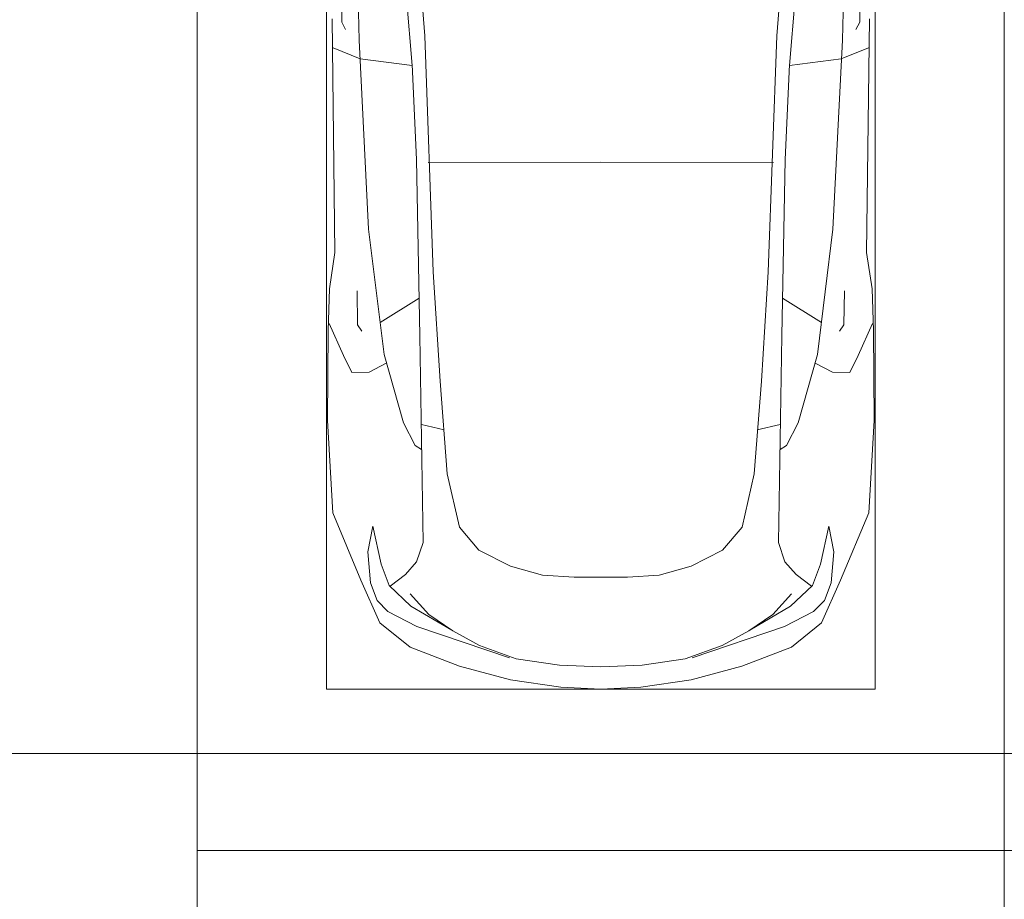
# Model space of a CAD drawing. Header units: millimetres. Extents: x -32229 to 169101, y -13689 to 125138.
# Tile 180 of 202: x 56985 to 60035, y 104198 to 106924. Entities that reach past the tile are written whole.
import ezdxf

# ---------------------------------------------------------------- set-up
doc = ezdxf.new("R2010")
doc.units = ezdxf.units.MM
for name, color, linetype, lineweight in [('A-DETL-GENF-OTLN', 7, 'Continuous', 18), ('A-FLOR-____-OTLN', 7, 'Continuous', 18), ('C-PRKG-____-OTLN', 7, 'Continuous', 18)]:
    doc.layers.add(name, color=color, linetype=linetype, lineweight=lineweight)

# ---------------------------------------------------------------- blocks, each defined once
blk = doc.blocks.new('АР_Машиноместо - 5300x2500_С-V8--01 ЭМ')
at = {"layer": 'C-PRKG-____-OTLN', "color": 253, "lineweight": 13, "true_color": 0xaaaaaa}
for p, q in [((2500, 5300), (0, 5300)), ((2500, 0), (2500, 5300))]:
    blk.add_line(p, q, dxfattribs=at)
blk = doc.blocks.new('АР_Машиноместо - 4900x2400_М__5300х2500_-V11--01 ЭМ')
at = {"layer": 'C-PRKG-____-OTLN', "color": 253, "lineweight": 13, "true_color": 0xaaaaaa}
for p, q in [((2500, 0), (2500, -5300)), ((2500, -5300), (0, -5300))]:
    blk.add_line(p, q, dxfattribs=at)
blk = doc.blocks.new('АР_Машиноместо - 5300x2500_С-V10--01 ЭМ')
at = {"layer": 'A-DETL-GENF-OTLN', "color": 253, "lineweight": 13, "true_color": 0xaaaaaa}
for p, q in [((636.6, -2526.5), (665.8, -2867.4)), ((684.2, -2522.3), (704.9, -2775.5)), ((1815.8, -2522.3), (1795.1, -2775.5)), ((1863.4, -2526.5), (1834.2, -2867.4)), ((495.7, -2532.3), (501.4, -2789.7)), ((2004.3, -2532.3), (1998.6, -2789.7)), ((447.8, -2638.7), (447.8, -2733.7)), ((2052.2, -2638.7), (2052.2, -2733.7)), ((426.5, -3446.8), (417.5, -2723)), ((447.8, -2733.7), (459.7, -2756.2)), ((2052.2, -2733.7), (2040.3, -2756.2)), ((2073.5, -3446.8), (2082.5, -2723)), ((704.9, -2775.5), (731.2, -3507.6)), ((1795.1, -2775.5), (1768.8, -3507.6)), ((501.4, -2789.7), (530.9, -3374.8)), ((1998.6, -2789.7), (1969.1, -3374.8)), ((505.1, -2846.9), (420.9, -2813.3)), ((1994.9, -2846.9), (2079.1, -2813.3)), ((665.8, -2867.4), (505.1, -2846.9)), ((665.6, -2864.6), (678.7, -3159.5)), ((1834.4, -2864.6), (1821.3, -3159.5)), ((1834.2, -2867.4), (1994.9, -2846.9)), ((678.7, -3159.5), (689.3, -3705.5)), ((1821.3, -3159.5), (1810.7, -3705.5)), ((530.9, -3374.8), (578.7, -3762.9)), ((1969.1, -3374.8), (1921.3, -3762.9)), ((409.5, -3560), (426.5, -3446.8)), ((2090.5, -3560), (2073.5, -3446.8)), ((731.2, -3507.6), (752.2, -3845.6)), ((1768.8, -3507.6), (1747.8, -3845.6)), ((405.6, -3688.5), (409.5, -3560)), ((495.5, -3566.1), (496.8, -3671.6)), ((2004.5, -3566.1), (2003.2, -3671.6)), ((2094.4, -3688.5), (2090.5, -3560)), ((687.1, -3588.8), (566.5, -3663.9)), ((1812.9, -3588.8), (1933.5, -3663.9)), ((403.4, -3968), (405.6, -3688.5)), ((408.2, -3667), (453.1, -3766.3)), ((496.8, -3671.6), (510.1, -3691.5)), ((2003.2, -3671.6), (1989.9, -3691.5)), ((2091.8, -3667), (2046.9, -3766.3)), ((2096.6, -3968), (2094.4, -3688.5)), ((689.3, -3705.5), (699.7, -4345.5)), ((1810.7, -3705.5), (1800.3, -4345.5)), ((453.1, -3766.3), (478.4, -3819.3)), ((578.7, -3762.9), (638.7, -3975.4)), ((1921.3, -3762.9), (1861.3, -3975.4)), ((2046.9, -3766.3), (2021.6, -3819.3)), ((532.5, -3818.1), (585.5, -3790.5)), ((1967.5, -3818.1), (1914.5, -3790.5)), ((478.4, -3819.3), (532.5, -3818.1)), ((2021.6, -3819.3), (1967.5, -3818.1)), ((752.2, -3845.6), (774.4, -4132.9)), ((1747.8, -3845.6), (1725.6, -4132.9)), ((419.6, -4254.2), (403.4, -3968)), ((638.7, -3975.4), (675.2, -4045.5)), ((1861.3, -3975.4), (1824.8, -4045.5)), ((2080.4, -4254.2), (2096.6, -3968)), ((675.2, -4045.5), (694.6, -4057.6)), ((1824.8, -4045.5), (1805.4, -4057.6)), ((774.4, -4132.9), (812.5, -4298.9)), ((1725.6, -4132.9), (1687.5, -4298.9)), ((507.1, -4462.6), (419.6, -4254.2)), ((1992.9, -4462.6), (2080.4, -4254.2)), ((543.7, -4295.1), (528.4, -4374.7)), ((569.5, -4413.1), (543.7, -4295.1)), ((812.5, -4298.9), (872.7, -4370.2)), ((1687.5, -4298.9), (1627.3, -4370.2)), ((1930.5, -4413.1), (1956.3, -4295.1)), ((1956.3, -4295.1), (1971.6, -4374.7)), ((699.7, -4345.5), (679.6, -4406.3)), ((1800.3, -4345.5), (1820.4, -4406.3)), ((528.4, -4374.7), (536.4, -4471.4)), ((872.7, -4370.2), (970.5, -4419.3)), ((1627.3, -4370.2), (1529.5, -4419.3)), ((1971.6, -4374.7), (1963.6, -4471.4)), ((594.6, -4479.3), (569.5, -4413.1)), ((679.6, -4406.3), (645, -4445.5)), ((970.5, -4419.3), (1069.6, -4447.3)), ((1529.5, -4419.3), (1430.4, -4447.3)), ((1820.4, -4406.3), (1855, -4445.5)), ((1905.4, -4479.3), (1930.5, -4413.1)), ((645, -4445.5), (597.3, -4481.4)), ((1069.6, -4447.3), (1167.1, -4453.2)), ((1430.4, -4447.3), (1332.9, -4453.2)), ((1855, -4445.5), (1902.7, -4481.4)), ((565.9, -4595.1), (507.1, -4462.6)), ((536.4, -4471.4), (557.5, -4525.7)), ((661.8, -4543.1), (594.6, -4479.3)), ((1167.1, -4453.2), (1250, -4453.9)), ((1332.9, -4453.2), (1250, -4453.9)), ((1838.2, -4543.1), (1905.4, -4479.3)), ((1934.1, -4595.1), (1992.9, -4462.6)), ((1963.6, -4471.4), (1942.5, -4525.7)), ((717.1, -4568.9), (659.6, -4505.3)), ((1782.9, -4568.9), (1840.4, -4505.3)), ((557.5, -4525.7), (590.7, -4560.1)), ((788.5, -4617.7), (661.8, -4543.1)), ((1711.5, -4617.7), (1838.2, -4543.1)), ((1942.5, -4525.7), (1909.3, -4560.1)), ((590.7, -4560.1), (680.7, -4606.5)), ((791.3, -4619.7), (717.1, -4568.9)), ((1708.7, -4619.7), (1782.9, -4568.9)), ((1909.3, -4560.1), (1819.3, -4606.5)), ((659.1, -4669.9), (565.9, -4595.1)), ((1840.9, -4669.9), (1934.1, -4595.1)), ((680.7, -4606.5), (967, -4703.6)), ((873.9, -4665.1), (791.3, -4619.7)), ((1819.3, -4606.5), (1533, -4703.6)), ((1626.1, -4665.1), (1708.7, -4619.7)), ((988.2, -4706.7), (873.9, -4665.1)), ((1511.8, -4706.7), (1626.1, -4665.1)), ((812.7, -4729.4), (659.1, -4669.9)), ((1687.3, -4729.4), (1840.9, -4669.9)), ((1122.2, -4726.4), (988.2, -4706.7)), ((1250, -4731.7), (1122.2, -4726.4)), ((1250, -4731.7), (1377.8, -4726.4)), ((1377.8, -4726.4), (1511.8, -4706.7)), ((970.2, -4771.8), (812.7, -4729.4)), ((1529.8, -4771.8), (1687.3, -4729.4)), ((1126.4, -4794.1), (970.2, -4771.8)), ((1373.6, -4794.1), (1529.8, -4771.8)), ((1250, -4800), (1126.4, -4794.1)), ((1250, -4800), (1373.6, -4794.1))]:
    blk.add_line(p, q, dxfattribs=at)
at = {"layer": 'A-DETL-GENF-OTLN', "color": 254, "lineweight": 13, "true_color": 0xd4d4d4}
for p, q in [((715.1, -3168.3), (1250, -3167.3)), ((1784.9, -3168.3), (1250, -3167.3)), ((694.6, -3980.4), (765.1, -3996.8)), ((1805.4, -3980.4), (1734.9, -3996.8))]:
    blk.add_line(p, q, dxfattribs=at)
at = {"layer": 'C-PRKG-____-OTLN', "color": 253, "lineweight": 13, "true_color": 0xaaaaaa}
for p, q in [((0, 0), (0, -5300)), ((2500, 0), (2500, -5300)), ((400, -500), (400, -4800)), ((2100, -500), (2100, -4800)), ((400, -4800), (2100, -4800)), ((2500, -5300), (0, -5300))]:
    blk.add_line(p, q, dxfattribs=at)
blk = doc.blocks.new('АР_Машиноместо - 4900x2400_М__5300х2500_-3113489--01 ЭМ')
at = {"layer": 'C-PRKG-____-OTLN', "color": 253, "lineweight": 13, "true_color": 0xaaaaaa}
for p, q in [((2500, 5300), (0, 5300)), ((0, 0), (0, 5300)), ((2500, 0), (2500, 5300))]:
    blk.add_line(p, q, dxfattribs=at)
blk = doc.blocks.new('Наметкина 10_РД_АР_П_отсоединено_rvt-1--01 ЭМ')
at = {"layer": 'A-FLOR-____-OTLN', "color": 253, "lineweight": 13, "true_color": 0xaaaaaa}
blk.add_line((65260.3, 104650), (49635.3, 104650), dxfattribs=at)
at = {"layer": 'C-PRKG-____-OTLN', "color": 253, "lineweight": 13, "true_color": 0xaaaaaa}
for name, p in [('АР_Машиноместо - 5300x2500_С-V10--01 ЭМ', (57535.3, 109650)), ('АР_Машиноместо - 4900x2400_М__5300х2500_-3113489--01 ЭМ', (57535.3, 99050))]:
    blk.add_blockref(name, p, dxfattribs=at)
at = {"layer": 'C-PRKG-____-OTLN', "color": 253, "lineweight": 13, "true_color": 0xaaaaaa, "rotation": 180}
for name, p in [('АР_Машиноместо - 5300x2500_С-V8--01 ЭМ', (62535.3, 109650)), ('АР_Машиноместо - 4900x2400_М__5300х2500_-V11--01 ЭМ', (62535.3, 99050))]:
    blk.add_blockref(name, p, dxfattribs=at)

msp = doc.modelspace()

# ---------------------------------------------------------------- block references
at = {"lineweight": 5}
msp.add_blockref('Наметкина 10_РД_АР_П_отсоединено_rvt-1--01 ЭМ', (0, 0), dxfattribs=at)

doc.saveas('drawing.dxf')
